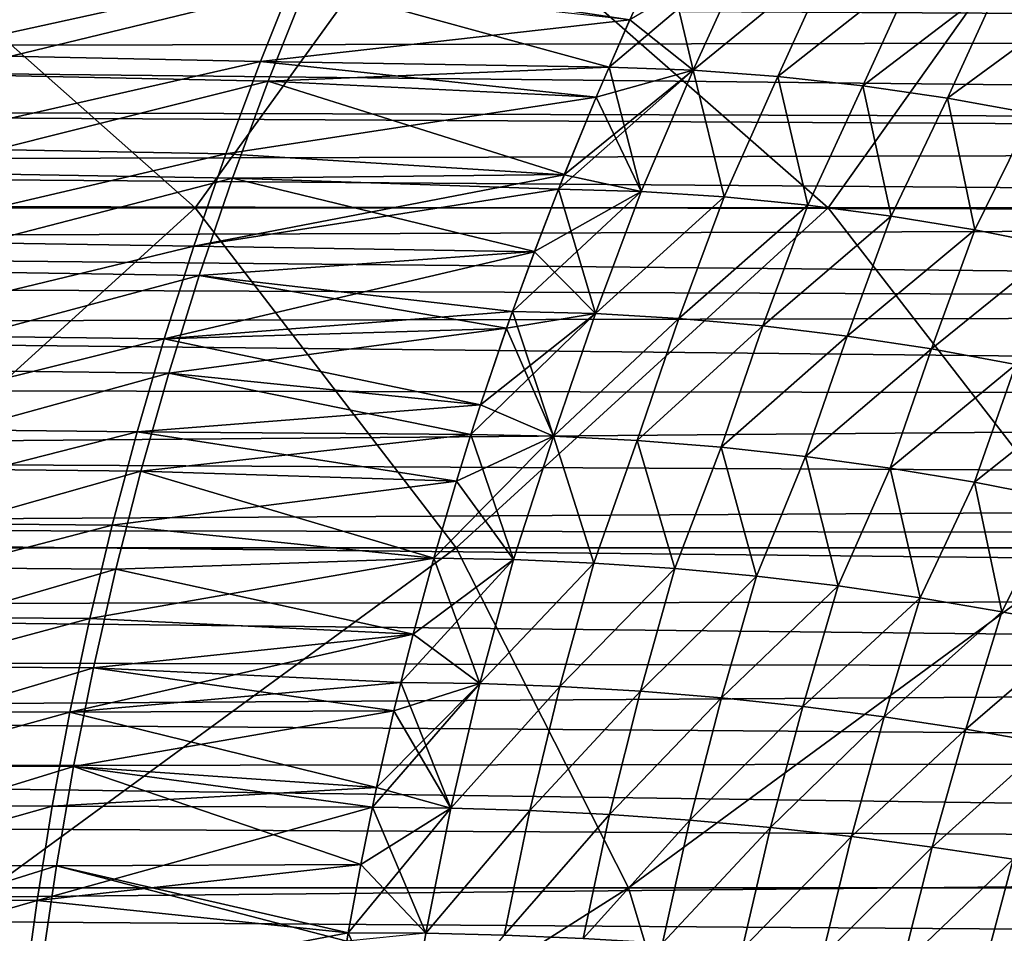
# Model space of a CAD drawing. Header units: metres. Extents: x -24 to 127, y -24 to 24.
# Tile 116 of 151: x 52 to 62, y 7 to 17. Entities that reach past the tile are written whole.
import ezdxf

# ---------------------------------------------------------------- set-up
doc = ezdxf.new("R2010")
doc.units = ezdxf.units.M
doc.layers.add('solid_12_381_051_XXX', color=7, linetype='CONTINUOUS')

msp = doc.modelspace()

# ---------------------------------------------------------------- linework, layer by layer
at = {"layer": 'solid_12_381_051_XXX'}
for points in [[(46.780426, 14.518573, 115.958694), (53.538471, 14.518602, 115.970924), (49.445282, 18.146233, 115.658051)], [(53.538471, 14.518602, 115.970924), (56.157742, 18.146229, 115.657295), (49.445282, 18.146233, 115.658051)], [(53.538471, 14.518602, 115.970924), (60.296593, 14.518552, 115.949799), (56.157742, 18.146229, 115.657295)], [(60.296593, 14.518552, 115.949799), (62.871574, 18.146126, 115.641922), (56.157742, 18.146229, 115.657295)], [(60.296593, 14.518552, 115.949799), (67.054825, 14.518421, 115.915138), (62.871574, 18.146126, 115.641922)], [(58.180069, 16.528931, 145.437912), (58.54208, 17.316856, 145.374512), (54.62751, 17.063671, 145.428513)], [(59.441929, 17.279457, 141.804291), (57.956833, 16.02173, 141.695313), (58.180374, 16.529514, 141.734451)], [(59.441929, 17.279457, 141.804291), (58.855984, 15.989507, 141.704208), (57.956833, 16.02173, 141.695313)], [(58.855946, 15.989521, 145.468109), (58.54208, 17.316856, 145.374512), (58.180069, 16.528931, 145.437912)], [(58.855946, 15.989521, 145.468109), (59.441891, 17.279474, 145.368027), (58.54208, 17.316856, 145.374512)], [(58.855946, 15.989521, 145.468109), (60.34417, 17.206701, 145.361191), (59.441891, 17.279474, 145.368027)], [(59.441929, 17.279457, 141.804291), (60.344208, 17.206684, 141.811127), (58.855984, 15.989507, 141.704208)], [(54.62751, 17.063671, 145.428513), (50.853706, 17.153349, 145.450607), (50.5084, 16.159716, 145.538284)], [(58.855946, 15.989521, 145.468109), (59.759247, 15.923489, 145.458801), (60.34417, 17.206701, 145.361191)], [(60.344208, 17.206684, 141.811127), (59.759285, 15.923472, 141.713516), (58.855984, 15.989507, 141.704208)], [(59.759247, 15.923489, 145.458801), (61.247005, 17.098833, 145.354034), (60.34417, 17.206701, 145.361191)], [(60.344208, 17.206684, 141.811127), (61.247044, 17.098814, 141.818283), (59.759285, 15.923472, 141.713516)], [(54.23431, 16.081783, 145.510757), (54.62751, 17.063671, 145.428513), (50.5084, 16.159716, 145.538284)], [(58.180069, 16.528931, 145.437912), (54.62751, 17.063671, 145.428513), (54.23431, 16.081783, 145.510757)], [(59.759247, 15.923489, 145.458801), (60.664906, 15.824273, 145.449051), (61.247005, 17.098833, 145.354034)], [(61.247044, 17.098814, 141.818283), (60.664944, 15.824256, 141.723267), (59.759285, 15.923472, 141.713516)], [(60.664906, 15.824273, 145.449051), (62.148445, 16.956038, 145.346558), (61.247005, 17.098833, 145.354034)], [(61.247044, 17.098814, 141.818283), (62.148479, 16.956017, 141.82576), (60.664944, 15.824256, 141.723267)], [(50.776482, 15.946418, 141.618896), (51.140331, 16.991846, 141.709717), (54.730217, 16.907053, 141.731766)], [(60.664906, 15.824273, 145.449051), (61.570896, 15.691963, 145.438858), (62.148445, 16.956038, 145.346558)], [(62.148479, 16.956017, 141.82576), (61.57093, 15.691945, 141.733459), (60.664944, 15.824256, 141.723267)], [(61.570896, 15.691963, 145.438858), (63.046524, 16.778486, 145.338776), (62.148445, 16.956038, 145.346558)], [(62.148479, 16.956017, 141.82576), (63.046558, 16.778465, 141.833542), (61.57093, 15.691945, 141.733459)], [(105.000122, 16.856768, 102.954674), (105.000206, 16.360798, 102.545601), (26.59236, 16.799372, 102.906403)], [(50.776482, 15.946418, 141.618896), (54.730217, 16.907053, 141.731766), (54.319172, 15.873388, 141.646423)], [(54.319172, 15.873388, 141.646423), (54.730217, 16.907053, 141.731766), (57.956833, 16.02173, 141.695313)], [(54.730217, 16.907053, 141.731766), (58.180374, 16.529514, 141.734451), (57.956833, 16.02173, 141.695313)], [(105.000206, 16.360798, 102.545601), (27.444098, 16.210161, 102.424873), (26.59236, 16.799372, 102.906403)], [(61.570896, 15.691963, 145.438858), (62.475189, 15.526652, 145.428268), (63.046524, 16.778486, 145.338776)], [(63.046558, 16.778465, 141.833542), (62.475224, 15.526632, 141.744049), (61.57093, 15.691945, 141.733459)], [(57.956772, 16.021694, 145.477005), (58.180069, 16.528931, 145.437912), (54.23431, 16.081783, 145.510757)], [(58.855946, 15.989521, 145.468109), (58.180069, 16.528931, 145.437912), (57.956772, 16.021694, 145.477005)], [(105.000206, 16.360798, 102.545601), (105.000473, 15.371914, 101.781303), (27.444098, 16.210161, 102.424873)], [(105.000473, 15.371914, 101.781303), (28.26298, 15.607072, 101.957138), (27.444098, 16.210161, 102.424873)], [(54.23431, 16.081783, 145.510757), (50.5084, 16.159716, 145.538284), (50.186985, 15.16416, 145.62059)], [(53.866783, 15.097164, 145.587967), (54.23431, 16.081783, 145.510757), (50.186985, 15.16416, 145.62059)], [(57.819183, 15.700223, 145.501099), (54.23431, 16.081783, 145.510757), (53.866783, 15.097164, 145.587967)], [(57.819183, 15.700223, 145.501099), (57.956772, 16.021694, 145.477005), (54.23431, 16.081783, 145.510757)], [(54.319172, 15.873388, 141.646423), (57.956833, 16.02173, 141.695313), (57.819462, 15.70078, 141.671265)], [(58.855984, 15.989507, 141.704208), (57.418591, 14.720517, 141.601074), (57.479641, 14.874347, 141.611755)], [(58.855984, 15.989507, 141.704208), (58.299889, 14.693616, 141.611938), (57.418591, 14.720517, 141.601074)], [(58.855984, 15.989507, 141.704208), (57.479641, 14.874347, 141.611755), (57.819462, 15.70078, 141.671265)], [(58.29985, 14.693629, 145.560364), (57.956772, 16.021694, 145.477005), (57.819183, 15.700223, 145.501099)], [(58.855984, 15.989507, 141.704208), (57.819462, 15.70078, 141.671265), (57.956833, 16.02173, 141.695313)], [(58.29985, 14.693629, 145.560364), (58.855946, 15.989521, 145.468109), (57.956772, 16.021694, 145.477005)], [(58.29985, 14.693629, 145.560364), (59.186722, 14.636124, 145.548981), (58.855946, 15.989521, 145.468109)], [(58.855984, 15.989507, 141.704208), (59.18676, 14.636109, 141.623337), (58.299889, 14.693616, 141.611938)], [(59.186722, 14.636124, 145.548981), (59.759247, 15.923489, 145.458801), (58.855946, 15.989521, 145.468109)], [(58.855984, 15.989507, 141.704208), (59.759285, 15.923472, 141.713516), (59.18676, 14.636109, 141.623337)], [(50.43935, 14.898781, 141.534012), (50.776482, 15.946418, 141.618896), (54.319172, 15.873388, 141.646423)], [(50.43935, 14.898781, 141.534012), (54.319172, 15.873388, 141.646423), (53.936638, 14.836654, 141.566635)], [(53.936638, 14.836654, 141.566635), (54.319172, 15.873388, 141.646423), (57.479641, 14.874347, 141.611755)], [(54.319172, 15.873388, 141.646423), (57.819462, 15.70078, 141.671265), (57.479641, 14.874347, 141.611755)], [(59.186722, 14.636124, 145.548981), (60.077438, 14.548602, 145.537064), (59.759247, 15.923489, 145.458801)], [(59.759285, 15.923472, 141.713516), (60.077473, 14.548586, 141.635254), (59.18676, 14.636109, 141.623337)], [(60.077438, 14.548602, 145.537064), (60.664906, 15.824273, 145.449051), (59.759247, 15.923489, 145.458801)], [(59.759285, 15.923472, 141.713516), (60.664944, 15.824256, 141.723267), (60.077473, 14.548586, 141.635254)], [(60.077438, 14.548602, 145.537064), (60.970043, 14.431082, 145.524628), (60.664906, 15.824273, 145.449051)], [(60.664944, 15.824256, 141.723267), (60.970078, 14.431065, 141.64769), (60.077473, 14.548586, 141.635254)], [(60.970043, 14.431082, 145.524628), (61.570896, 15.691963, 145.438858), (60.664906, 15.824273, 145.449051)], [(60.664944, 15.824256, 141.723267), (61.57093, 15.691945, 141.733459), (60.970078, 14.431065, 141.64769)], [(57.479389, 14.873818, 145.560593), (57.819183, 15.700223, 145.501099), (53.866783, 15.097164, 145.587967)], [(58.29985, 14.693629, 145.560364), (57.819183, 15.700223, 145.501099), (57.479389, 14.873818, 145.560593)], [(60.970043, 14.431082, 145.524628), (61.862579, 14.283578, 145.511703), (61.570896, 15.691963, 145.438858)], [(61.57093, 15.691945, 141.733459), (61.862614, 14.283561, 141.660614), (60.970078, 14.431065, 141.64769)], [(61.862579, 14.283578, 145.511703), (62.475189, 15.526652, 145.428268), (61.570896, 15.691963, 145.438858)], [(61.57093, 15.691945, 141.733459), (62.475224, 15.526632, 141.744049), (61.862614, 14.283561, 141.660614)], [(105.000549, 15.184444, 101.643707), (29.049013, 14.988933, 101.502846), (28.26298, 15.607072, 101.957138)], [(105.000549, 15.184444, 101.643707), (28.26298, 15.607072, 101.957138), (105.000473, 15.371914, 101.781303)], [(61.862579, 14.283578, 145.511703), (62.753101, 14.10611, 145.498306), (62.475189, 15.526652, 145.428268)], [(62.475224, 15.526632, 141.744049), (62.753136, 14.106091, 141.674011), (61.862614, 14.283561, 141.660614)], [(105.000549, 15.184444, 101.643707), (105.000938, 14.410936, 101.099312), (29.049013, 14.988933, 101.502846)], [(53.866783, 15.097164, 145.587967), (50.186985, 15.16416, 145.62059), (49.889462, 14.166681, 145.697525)], [(53.524925, 14.109812, 145.660156), (53.866783, 15.097164, 145.587967), (49.889462, 14.166681, 145.697525)], [(57.479389, 14.873818, 145.560593), (53.866783, 15.097164, 145.587967), (53.524925, 14.109812, 145.660156)], [(105.000938, 14.410936, 101.099312), (29.535139, 14.582333, 101.216789), (29.049013, 14.988933, 101.502846)], [(50.128929, 13.848936, 141.455048), (50.43935, 14.898781, 141.534012), (53.936638, 14.836654, 141.566635)], [(50.128929, 13.848936, 141.455048), (53.936638, 14.836654, 141.566635), (53.582607, 13.796848, 141.492401)], [(57.418552, 14.720533, 145.571243), (57.479389, 14.873818, 145.560593), (53.524925, 14.109812, 145.660156)], [(53.582607, 13.796848, 141.492401), (53.936638, 14.836654, 141.566635), (57.161079, 14.051603, 141.555984)], [(53.936638, 14.836654, 141.566635), (57.479641, 14.874347, 141.611755), (57.418591, 14.720517, 141.601074)], [(53.936638, 14.836654, 141.566635), (57.418591, 14.720517, 141.601074), (57.161079, 14.051603, 141.555984)], [(58.29985, 14.693629, 145.560364), (57.479389, 14.873818, 145.560593), (57.418552, 14.720533, 145.571243)], [(57.160847, 14.051103, 145.616364), (57.418552, 14.720533, 145.571243), (53.524925, 14.109812, 145.660156)], [(57.811577, 13.389882, 145.644348), (57.418552, 14.720533, 145.571243), (57.160847, 14.051103, 145.616364)], [(58.299889, 14.693616, 141.611938), (57.161079, 14.051603, 141.555984), (57.418591, 14.720517, 141.601074)], [(57.811577, 13.389882, 145.644348), (58.29985, 14.693629, 145.560364), (57.418552, 14.720533, 145.571243)], [(58.299889, 14.693616, 141.611938), (56.927246, 13.412933, 141.51503), (57.161079, 14.051603, 141.555984)], [(58.299889, 14.693616, 141.611938), (57.811615, 13.38987, 141.527969), (56.927246, 13.412933, 141.51503)], [(57.811577, 13.389882, 145.644348), (59.186722, 14.636124, 145.548981), (58.29985, 14.693629, 145.560364)], [(57.811577, 13.389882, 145.644348), (58.702888, 13.338118, 145.630798), (59.186722, 14.636124, 145.548981)], [(58.299889, 14.693616, 141.611938), (59.18676, 14.636109, 141.623337), (57.811615, 13.38987, 141.527969)], [(59.18676, 14.636109, 141.623337), (58.702927, 13.338104, 141.541519), (57.811615, 13.38987, 141.527969)], [(58.702888, 13.338118, 145.630798), (60.077438, 14.548602, 145.537064), (59.186722, 14.636124, 145.548981)], [(59.18676, 14.636109, 141.623337), (60.077473, 14.548586, 141.635254), (58.702927, 13.338104, 141.541519)], [(105.000938, 14.410936, 101.099312), (30.014841, 14.160686, 100.93087), (29.535139, 14.582333, 101.216789)], [(49.539005, 10.888773, 116.235718), (53.538471, 14.518602, 115.970924), (46.780426, 14.518573, 115.958694)], [(49.539005, 10.888773, 116.235718), (56.323238, 10.888771, 116.232368), (53.538471, 14.518602, 115.970924)], [(56.323238, 10.888771, 116.232368), (60.296593, 14.518552, 115.949799), (53.538471, 14.518602, 115.970924)], [(56.323238, 10.888771, 116.232368), (63.106236, 10.888709, 116.193085), (60.296593, 14.518552, 115.949799)], [(58.702888, 13.338118, 145.630798), (59.599327, 13.258112, 145.616623), (60.077438, 14.548602, 145.537064)], [(60.077473, 14.548586, 141.635254), (59.599365, 13.258098, 141.555695), (58.702927, 13.338104, 141.541519)], [(59.599327, 13.258112, 145.616623), (60.970043, 14.431082, 145.524628), (60.077438, 14.548602, 145.537064)], [(60.077473, 14.548586, 141.635254), (60.970078, 14.431065, 141.64769), (59.599365, 13.258098, 141.555695)], [(63.106236, 10.888709, 116.193085), (67.054825, 14.518421, 115.915138), (60.296593, 14.518552, 115.949799)], [(105.001587, 13.431623, 100.459579), (30.014841, 14.160686, 100.93087), (105.000938, 14.410936, 101.099312)], [(59.599327, 13.258112, 145.616623), (60.498898, 13.149819, 145.601837), (60.970043, 14.431082, 145.524628)], [(60.970078, 14.431065, 141.64769), (60.498932, 13.149804, 141.57048), (59.599365, 13.258098, 141.555695)], [(60.498898, 13.149819, 145.601837), (61.862579, 14.283578, 145.511703), (60.970043, 14.431082, 145.524628)], [(60.970078, 14.431065, 141.64769), (61.862614, 14.283561, 141.660614), (60.498932, 13.149804, 141.57048)], [(60.498898, 13.149819, 145.601837), (61.399601, 13.013194, 145.586472), (61.862579, 14.283578, 145.511703)], [(61.862614, 14.283561, 141.660614), (61.399635, 13.013178, 141.585846), (60.498932, 13.149804, 141.57048)], [(61.399601, 13.013194, 145.586472), (62.753101, 14.10611, 145.498306), (61.862579, 14.283578, 145.511703)], [(61.862614, 14.283561, 141.660614), (62.753136, 14.106091, 141.674011), (61.399635, 13.013178, 141.585846)], [(105.001587, 13.431623, 100.459579), (30.487209, 13.723649, 100.645042), (30.014841, 14.160686, 100.93087)], [(53.524925, 14.109812, 145.660156), (49.889462, 14.166681, 145.697525), (49.615833, 13.167278, 145.769089)], [(53.20874, 13.119728, 145.72731), (53.524925, 14.109812, 145.660156), (49.615833, 13.167278, 145.769089)], [(57.160847, 14.051103, 145.616364), (53.524925, 14.109812, 145.660156), (53.20874, 13.119728, 145.72731)], [(61.399601, 13.013194, 145.586472), (62.299438, 12.84819, 145.570541), (62.753101, 14.10611, 145.498306)], [(62.753136, 14.106091, 141.674011), (62.299473, 12.848173, 141.601776), (61.399635, 13.013178, 141.585846)], [(56.927216, 13.412968, 145.657272), (57.160847, 14.051103, 145.616364), (53.20874, 13.119728, 145.72731)], [(53.582607, 13.796848, 141.492401), (57.161079, 14.051603, 141.555984), (56.927246, 13.412933, 141.51503)], [(57.811577, 13.389882, 145.644348), (57.160847, 14.051103, 145.616364), (56.927216, 13.412968, 145.657272)], [(49.845219, 12.796883, 141.382004), (50.128929, 13.848936, 141.455048), (53.582607, 13.796848, 141.492401)], [(49.845219, 12.796883, 141.382004), (53.582607, 13.796848, 141.492401), (53.257092, 12.753974, 141.423721)], [(53.257092, 12.753974, 141.423721), (53.582607, 13.796848, 141.492401), (56.863438, 13.232876, 141.50386)], [(53.582607, 13.796848, 141.492401), (56.927246, 13.412933, 141.51503), (56.863438, 13.232876, 141.50386)], [(105.001587, 13.431623, 100.459579), (30.951366, 13.270567, 100.359024), (30.487209, 13.723649, 100.645042)], [(105.002342, 12.483585, 99.884995), (30.951366, 13.270567, 100.359024), (105.001587, 13.431623, 100.459579)], [(56.863228, 13.232405, 145.668488), (56.927216, 13.412968, 145.657272), (53.20874, 13.119728, 145.72731)], [(57.811615, 13.38987, 141.527969), (56.482796, 12.098985, 141.43721), (56.585747, 12.416609, 141.455246)], [(57.811615, 13.38987, 141.527969), (57.365417, 12.079576, 141.451965), (56.482796, 12.098985, 141.43721)], [(57.811615, 13.38987, 141.527969), (56.585747, 12.416609, 141.455246), (56.863438, 13.232876, 141.50386)], [(57.365376, 12.079586, 145.720352), (56.927216, 13.412968, 145.657272), (56.863228, 13.232405, 145.668488)], [(57.811615, 13.38987, 141.527969), (56.863438, 13.232876, 141.50386), (56.927246, 13.412933, 141.51503)], [(57.365376, 12.079586, 145.720352), (57.811577, 13.389882, 145.644348), (56.927216, 13.412968, 145.657272)], [(57.365376, 12.079586, 145.720352), (58.702888, 13.338118, 145.630798), (57.811577, 13.389882, 145.644348)], [(57.811615, 13.38987, 141.527969), (58.702927, 13.338104, 141.541519), (57.365417, 12.079576, 141.451965)], [(105.002342, 12.483585, 99.884995), (31.598822, 12.595098, 99.950417), (30.951366, 13.270567, 100.359024)], [(57.365376, 12.079586, 145.720352), (58.256001, 12.033904, 145.704895), (58.702888, 13.338118, 145.630798)], [(58.702927, 13.338104, 141.541519), (58.256039, 12.033893, 141.467422), (57.365417, 12.079576, 141.451965)], [(58.256001, 12.033904, 145.704895), (59.599327, 13.258112, 145.616623), (58.702888, 13.338118, 145.630798)], [(58.256001, 12.033904, 145.704895), (59.152748, 11.962178, 145.688721), (59.599327, 13.258112, 145.616623)], [(58.702927, 13.338104, 141.541519), (59.599365, 13.258098, 141.555695), (58.256039, 12.033893, 141.467422)], [(59.599365, 13.258098, 141.555695), (59.152786, 11.962165, 141.483597), (58.256039, 12.033893, 141.467422)], [(59.152748, 11.962178, 145.688721), (60.498898, 13.149819, 145.601837), (59.599327, 13.258112, 145.616623)], [(59.599365, 13.258098, 141.555695), (60.498932, 13.149804, 141.57048), (59.152786, 11.962165, 141.483597)], [(53.20874, 13.119728, 145.72731), (49.615833, 13.167278, 145.769089), (49.366093, 12.165952, 145.835281)], [(56.585556, 12.416167, 145.717102), (56.863228, 13.232405, 145.668488), (53.20874, 13.119728, 145.72731)], [(53.257092, 12.753974, 141.423721), (56.863438, 13.232876, 141.50386), (56.585747, 12.416609, 141.455246)], [(57.365376, 12.079586, 145.720352), (56.863228, 13.232405, 145.668488), (56.585556, 12.416167, 145.717102)], [(59.152748, 11.962178, 145.688721), (60.053642, 11.864307, 145.67186), (60.498898, 13.149819, 145.601837)], [(60.498932, 13.149804, 141.57048), (60.053677, 11.864294, 141.500458), (59.152786, 11.962165, 141.483597)], [(60.053642, 11.864307, 145.67186), (61.399601, 13.013194, 145.586472), (60.498898, 13.149819, 145.601837)], [(60.498932, 13.149804, 141.57048), (61.399635, 13.013178, 141.585846), (60.053677, 11.864294, 141.500458)], [(52.918224, 12.126911, 145.789444), (53.20874, 13.119728, 145.72731), (49.366093, 12.165952, 145.835281)], [(56.585556, 12.416167, 145.717102), (53.20874, 13.119728, 145.72731), (52.918224, 12.126911, 145.789444)], [(60.053642, 11.864307, 145.67186), (60.956699, 11.740193, 145.654358), (61.399601, 13.013194, 145.586472)], [(61.399635, 13.013178, 141.585846), (60.956734, 11.740179, 141.51796), (60.053677, 11.864294, 141.500458)], [(60.956699, 11.740193, 145.654358), (62.299438, 12.84819, 145.570541), (61.399601, 13.013194, 145.586472)], [(61.399635, 13.013178, 141.585846), (62.299473, 12.848173, 141.601776), (60.956734, 11.740179, 141.51796)], [(60.956699, 11.740193, 145.654358), (61.859936, 11.589735, 145.6362), (62.299438, 12.84819, 145.570541)], [(62.299473, 12.848173, 141.601776), (61.859966, 11.58972, 141.536118), (60.956734, 11.740179, 141.51796)], [(61.859936, 11.589735, 145.6362), (63.196419, 12.654762, 145.554077), (62.299438, 12.84819, 145.570541)], [(62.299473, 12.848173, 141.601776), (63.196449, 12.654744, 141.61824), (61.859966, 11.58972, 141.536118)], [(49.588226, 11.742621, 141.31488), (49.845219, 12.796883, 141.382004), (53.257092, 12.753974, 141.423721)], [(49.588226, 11.742621, 141.31488), (53.257092, 12.753974, 141.423721), (52.960079, 11.708028, 141.36058)], [(52.960079, 11.708028, 141.36058), (53.257092, 12.753974, 141.423721), (56.482796, 12.098985, 141.43721)], [(53.257092, 12.753974, 141.423721), (56.585747, 12.416609, 141.455246), (56.482796, 12.098985, 141.43721)], [(61.859936, 11.589735, 145.6362), (62.761372, 11.412832, 145.617447), (63.196419, 12.654762, 145.554077)], [(63.196449, 12.654744, 141.61824), (62.761402, 11.412817, 141.554871), (61.859966, 11.58972, 141.536118)], [(105.002342, 12.483585, 99.884995), (32.24522, 11.869222, 99.535187), (31.598822, 12.595098, 99.950417)], [(105.002342, 12.483585, 99.884995), (105.003242, 11.505983, 99.337685), (32.24522, 11.869222, 99.535187)], [(56.482761, 12.099012, 145.735107), (56.585556, 12.416167, 145.717102), (52.918224, 12.126911, 145.789444)], [(57.365376, 12.079586, 145.720352), (56.585556, 12.416167, 145.717102), (56.482761, 12.099012, 145.735107)], [(52.918224, 12.126911, 145.789444), (49.366093, 12.165952, 145.835281), (49.140247, 11.162702, 145.896088)], [(52.653378, 11.131363, 145.846542), (52.918224, 12.126911, 145.789444), (49.140247, 11.162702, 145.896088)], [(56.327011, 11.600811, 145.762375), (52.918224, 12.126911, 145.789444), (52.653378, 11.131363, 145.846542)], [(56.327011, 11.600811, 145.762375), (56.482761, 12.099012, 145.735107), (52.918224, 12.126911, 145.789444)], [(52.960079, 11.708028, 141.36058), (56.482796, 12.098985, 141.43721), (56.327179, 11.601223, 141.409958)], [(56.935753, 10.76345, 145.788895), (56.482761, 12.099012, 145.735107), (56.327011, 11.600811, 145.762375)], [(57.365417, 12.079576, 141.451965), (56.327179, 11.601223, 141.409958), (56.482796, 12.098985, 141.43721)], [(56.935753, 10.76345, 145.788895), (57.365376, 12.079586, 145.720352), (56.482761, 12.099012, 145.735107)], [(57.365417, 12.079576, 141.451965), (56.085236, 10.77871, 141.367599), (56.327179, 11.601223, 141.409958)], [(57.365417, 12.079576, 141.451965), (56.935791, 10.76344, 141.383423), (56.085236, 10.77871, 141.367599)], [(56.935753, 10.76345, 145.788895), (57.794563, 10.726173, 145.772339), (57.365376, 12.079586, 145.720352)], [(57.365417, 12.079576, 141.451965), (57.794601, 10.726163, 141.399979), (56.935791, 10.76344, 141.383423)], [(57.794563, 10.726173, 145.772339), (58.256001, 12.033904, 145.704895), (57.365376, 12.079586, 145.720352)], [(57.365417, 12.079576, 141.451965), (58.256039, 12.033893, 141.467422), (57.794601, 10.726163, 141.399979)], [(57.794563, 10.726173, 145.772339), (58.659878, 10.666761, 145.755051), (58.256001, 12.033904, 145.704895)], [(58.256039, 12.033893, 141.467422), (58.659912, 10.66675, 141.417267), (57.794601, 10.726163, 141.399979)], [(58.659878, 10.666761, 145.755051), (59.152748, 11.962178, 145.688721), (58.256001, 12.033904, 145.704895)], [(58.256039, 12.033893, 141.467422), (59.152786, 11.962165, 141.483597), (58.659912, 10.66675, 141.417267)], [(58.659878, 10.666761, 145.755051), (59.529957, 10.585083, 145.737061), (59.152748, 11.962178, 145.688721)], [(59.152786, 11.962165, 141.483597), (59.529991, 10.585071, 141.435257), (58.659912, 10.66675, 141.417267)], [(59.529957, 10.585083, 145.737061), (60.053642, 11.864307, 145.67186), (59.152748, 11.962178, 145.688721)], [(59.152786, 11.962165, 141.483597), (60.053677, 11.864294, 141.500458), (59.529991, 10.585071, 141.435257)], [(105.003242, 11.505983, 99.337685), (32.891663, 11.095992, 99.120743), (32.24522, 11.869222, 99.535187)], [(59.529957, 10.585083, 145.737061), (60.403049, 10.481009, 145.718384), (60.053642, 11.864307, 145.67186)], [(60.053677, 11.864294, 141.500458), (60.403084, 10.480996, 141.453934), (59.529991, 10.585071, 141.435257)], [(60.403049, 10.481009, 145.718384), (60.956699, 11.740193, 145.654358), (60.053642, 11.864307, 145.67186)], [(60.053677, 11.864294, 141.500458), (60.956734, 11.740179, 141.51796), (60.403084, 10.480996, 141.453934)], [(49.357944, 10.686152, 141.253677), (49.588226, 11.742621, 141.31488), (52.960079, 11.708028, 141.36058)], [(49.357944, 10.686152, 141.253677), (52.960079, 11.708028, 141.36058), (52.691578, 10.659013, 141.302994)], [(52.691578, 10.659013, 141.302994), (52.960079, 11.708028, 141.36058), (56.085236, 10.77871, 141.367599)], [(52.960079, 11.708028, 141.36058), (56.327179, 11.601223, 141.409958), (56.085236, 10.77871, 141.367599)], [(60.403049, 10.481009, 145.718384), (61.27742, 10.354408, 145.699066), (60.956699, 11.740193, 145.654358)], [(60.956734, 11.740179, 141.51796), (61.277451, 10.354395, 141.473251), (60.403084, 10.480996, 141.453934)], [(61.27742, 10.354408, 145.699066), (61.859936, 11.589735, 145.6362), (60.956699, 11.740193, 145.654358)], [(60.956734, 11.740179, 141.51796), (61.859966, 11.58972, 141.536118), (61.277451, 10.354395, 141.473251)], [(56.085197, 10.778723, 145.804718), (56.327011, 11.600811, 145.762375), (52.653378, 11.131363, 145.846542)], [(56.935753, 10.76345, 145.788895), (56.327011, 11.600811, 145.762375), (56.085197, 10.778723, 145.804718)], [(61.27742, 10.354408, 145.699066), (62.151314, 10.20515, 145.679108), (61.859936, 11.589735, 145.6362)], [(61.859966, 11.58972, 141.536118), (62.151344, 10.205136, 141.49321), (61.277451, 10.354395, 141.473251)], [(62.151314, 10.20515, 145.679108), (62.761372, 11.412832, 145.617447), (61.859936, 11.589735, 145.6362)], [(61.859966, 11.58972, 141.536118), (62.761402, 11.412817, 141.554871), (62.151344, 10.205136, 141.49321)], [(103.852417, 11.002945, 99.070328), (32.891663, 11.095992, 99.120743), (105.003242, 11.505983, 99.337685)], [(62.151314, 10.20515, 145.679108), (63.022995, 10.033105, 145.658539), (62.761372, 11.412832, 145.617447)], [(62.761402, 11.412817, 141.554871), (63.023026, 10.033091, 141.513779), (62.151344, 10.205136, 141.49321)], [(52.653378, 11.131363, 145.846542), (49.140247, 11.162702, 145.896088), (48.93829, 10.157529, 145.951538)], [(102.735916, 10.354203, 98.750389), (33.539074, 10.277116, 98.711868), (32.891663, 11.095992, 99.120743)], [(102.735916, 10.354203, 98.750389), (32.891663, 11.095992, 99.120743), (103.852417, 11.002945, 99.070328)], [(52.414204, 10.133081, 145.898636), (52.653378, 11.131363, 145.846542), (48.93829, 10.157529, 145.951538)], [(56.085197, 10.778723, 145.804718), (52.653378, 11.131363, 145.846542), (52.414204, 10.133081, 145.898636)], [(51.360538, 7.255865, 116.4375), (56.323238, 10.888771, 116.232368), (49.539005, 10.888773, 116.235718)], [(51.360538, 7.255865, 116.4375), (58.163479, 7.255854, 116.419991), (56.323238, 10.888771, 116.232368)], [(58.163479, 7.255854, 116.419991), (63.106236, 10.888709, 116.193085), (56.323238, 10.888771, 116.232368)], [(58.163479, 7.255854, 116.419991), (64.962837, 7.255803, 116.377068), (63.106236, 10.888709, 116.193085)], [(55.864685, 9.966336, 145.843323), (56.085197, 10.778723, 145.804718), (52.414204, 10.133081, 145.898636)], [(52.691578, 10.659013, 141.302994), (56.085236, 10.77871, 141.367599), (55.864819, 9.966688, 141.32901)], [(56.935791, 10.76344, 141.383423), (55.734337, 9.451248, 141.306152), (55.864819, 9.966688, 141.32901)], [(56.935791, 10.76344, 141.383423), (56.578735, 9.43954, 141.323334), (55.734337, 9.451248, 141.306152)], [(56.578693, 9.439548, 145.848984), (56.085197, 10.778723, 145.804718), (55.864685, 9.966336, 145.843323)], [(56.935791, 10.76344, 141.383423), (55.864819, 9.966688, 141.32901), (56.085236, 10.77871, 141.367599)], [(56.578693, 9.439548, 145.848984), (56.935753, 10.76345, 145.788895), (56.085197, 10.778723, 145.804718)], [(56.578693, 9.439548, 145.848984), (57.794563, 10.726173, 145.772339), (56.935753, 10.76345, 145.788895)], [(56.578693, 9.439548, 145.848984), (57.43148, 9.407953, 145.831039), (57.794563, 10.726173, 145.772339)], [(56.935791, 10.76344, 141.383423), (57.794601, 10.726163, 141.399979), (56.578735, 9.43954, 141.323334)], [(57.794601, 10.726163, 141.399979), (57.431519, 9.407944, 141.341263), (56.578735, 9.43954, 141.323334)], [(57.43148, 9.407953, 145.831039), (58.659878, 10.666761, 145.755051), (57.794563, 10.726173, 145.772339)], [(57.794601, 10.726163, 141.399979), (58.659912, 10.66675, 141.417267), (57.431519, 9.407944, 141.341263)], [(49.154373, 9.627474, 141.19841), (49.357944, 10.686152, 141.253677), (52.691578, 10.659013, 141.302994)], [(49.154373, 9.627474, 141.19841), (52.691578, 10.659013, 141.302994), (52.45158, 9.606927, 141.250977)], [(52.45158, 9.606927, 141.250977), (52.691578, 10.659013, 141.302994), (55.864819, 9.966688, 141.32901)], [(57.43148, 9.407953, 145.831039), (58.291103, 9.356698, 145.812332), (58.659878, 10.666761, 145.755051)], [(58.659912, 10.66675, 141.417267), (58.291142, 9.356688, 141.359985), (57.431519, 9.407944, 141.341263)], [(58.291103, 9.356698, 145.812332), (59.529957, 10.585083, 145.737061), (58.659878, 10.666761, 145.755051)], [(58.659912, 10.66675, 141.417267), (59.529991, 10.585071, 141.435257), (58.291142, 9.356688, 141.359985)], [(58.291103, 9.356698, 145.812332), (59.155914, 9.285625, 145.792877), (59.529957, 10.585083, 145.737061)], [(59.529991, 10.585071, 141.435257), (59.155952, 9.285613, 141.37944), (58.291142, 9.356688, 141.359985)], [(59.155914, 9.285625, 145.792877), (60.403049, 10.481009, 145.718384), (59.529957, 10.585083, 145.737061)], [(59.529991, 10.585071, 141.435257), (60.403084, 10.480996, 141.453934), (59.155952, 9.285613, 141.37944)], [(59.155914, 9.285625, 145.792877), (60.024269, 9.194573, 145.772705), (60.403049, 10.481009, 145.718384)], [(60.403084, 10.480996, 141.453934), (60.024307, 9.194562, 141.399612), (59.155952, 9.285613, 141.37944)], [(60.024269, 9.194573, 145.772705), (61.27742, 10.354408, 145.699066), (60.403049, 10.481009, 145.718384)], [(60.403084, 10.480996, 141.453934), (61.277451, 10.354395, 141.473251), (60.024307, 9.194562, 141.399612)], [(101.663414, 9.543761, 98.373253), (33.539074, 10.277116, 98.711868), (102.735916, 10.354203, 98.750389)], [(60.024269, 9.194573, 145.772705), (60.89452, 9.083386, 145.751831), (61.27742, 10.354408, 145.699066)], [(61.277451, 10.354395, 141.473251), (60.894554, 9.083374, 141.420486), (60.024307, 9.194562, 141.399612)], [(60.89452, 9.083386, 145.751831), (62.151314, 10.20515, 145.679108), (61.27742, 10.354408, 145.699066)], [(61.277451, 10.354395, 141.473251), (62.151344, 10.205136, 141.49321), (60.894554, 9.083374, 141.420486)], [(101.663414, 9.543761, 98.373253), (33.977642, 9.697211, 98.444412), (33.539074, 10.277116, 98.711868)], [(60.89452, 9.083386, 145.751831), (61.765015, 8.951905, 145.730286), (62.151314, 10.20515, 145.679108)], [(62.151344, 10.205136, 141.49321), (61.765049, 8.951893, 141.442032), (60.894554, 9.083374, 141.420486)], [(61.765015, 8.951905, 145.730286), (63.022995, 10.033105, 145.658539), (62.151314, 10.20515, 145.679108)], [(62.151344, 10.205136, 141.49321), (63.023026, 10.033091, 141.513779), (61.765049, 8.951893, 141.442032)], [(52.414204, 10.133081, 145.898636), (48.93829, 10.157529, 145.951538), (48.760227, 9.150432, 146.001602)], [(52.200703, 9.132069, 145.945679), (52.414204, 10.133081, 145.898636), (48.760227, 9.150432, 146.001602)], [(55.864685, 9.966336, 145.843323), (52.414204, 10.133081, 145.898636), (52.200703, 9.132069, 145.945679)], [(61.765015, 8.951905, 145.730286), (62.634113, 8.799972, 145.708099), (63.022995, 10.033105, 145.658539)], [(63.023026, 10.033091, 141.513779), (62.634144, 8.799958, 141.464218), (61.765049, 8.951893, 141.442032)], [(55.734299, 9.451255, 145.866165), (55.864685, 9.966336, 145.843323), (52.200703, 9.132069, 145.945679)], [(52.45158, 9.606927, 141.250977), (55.864819, 9.966688, 141.32901), (55.734337, 9.451248, 141.306152)], [(56.578693, 9.439548, 145.848984), (55.864685, 9.966336, 145.843323), (55.734299, 9.451255, 145.866165)], [(101.663414, 9.543761, 98.373253), (34.394939, 9.119555, 98.193382), (33.977642, 9.697211, 98.444412)], [(48.97752, 8.566587, 141.149063), (49.154373, 9.627474, 141.19841), (52.45158, 9.606927, 141.250977)], [(48.97752, 8.566587, 141.149063), (52.45158, 9.606927, 141.250977), (52.240097, 8.551771, 141.204498)], [(52.240097, 8.551771, 141.204498), (52.45158, 9.606927, 141.250977), (55.660755, 9.147082, 141.293274)], [(52.45158, 9.606927, 141.250977), (55.734337, 9.451248, 141.306152), (55.660755, 9.147082, 141.293274)], [(100.711258, 8.626493, 97.994698), (34.394939, 9.119555, 98.193382), (101.663414, 9.543761, 98.373253)], [(55.660637, 9.146759, 145.879059), (55.734299, 9.451255, 145.866165), (52.200703, 9.132069, 145.945679)], [(56.578735, 9.43954, 141.323334), (55.430466, 8.117954, 141.252945), (55.475105, 8.327863, 141.260773)], [(56.578735, 9.43954, 141.323334), (56.266895, 8.108844, 141.27121), (55.430466, 8.117954, 141.252945)], [(56.578735, 9.43954, 141.323334), (55.475105, 8.327863, 141.260773), (55.660755, 9.147082, 141.293274)], [(56.266857, 8.10885, 145.901108), (55.734299, 9.451255, 145.866165), (55.660637, 9.146759, 145.879059)], [(56.578735, 9.43954, 141.323334), (55.660755, 9.147082, 141.293274), (55.734337, 9.451248, 141.306152)], [(56.266857, 8.10885, 145.901108), (56.578693, 9.439548, 145.848984), (55.734299, 9.451255, 145.866165)], [(56.266857, 8.10885, 145.901108), (57.43148, 9.407953, 145.831039), (56.578693, 9.439548, 145.848984)], [(56.266857, 8.10885, 145.901108), (57.111618, 8.082739, 145.882019), (57.43148, 9.407953, 145.831039)], [(56.578735, 9.43954, 141.323334), (57.431519, 9.407944, 141.341263), (56.266895, 8.108844, 141.27121)], [(57.431519, 9.407944, 141.341263), (57.111656, 8.08273, 141.290298), (56.266895, 8.108844, 141.27121)], [(57.111618, 8.082739, 145.882019), (58.291103, 9.356698, 145.812332), (57.43148, 9.407953, 145.831039)], [(57.111618, 8.082739, 145.882019), (57.963226, 8.039577, 145.862152), (58.291103, 9.356698, 145.812332)], [(57.431519, 9.407944, 141.341263), (58.291142, 9.356688, 141.359985), (57.111656, 8.08273, 141.290298)], [(58.291142, 9.356688, 141.359985), (57.963261, 8.039568, 141.310165), (57.111656, 8.08273, 141.290298)], [(57.963226, 8.039577, 145.862152), (59.155914, 9.285625, 145.792877), (58.291103, 9.356698, 145.812332)], [(58.291142, 9.356688, 141.359985), (59.155952, 9.285613, 141.37944), (57.963261, 8.039568, 141.310165)], [(57.963226, 8.039577, 145.862152), (58.820164, 7.97919, 145.841507), (59.155914, 9.285625, 145.792877)], [(59.155952, 9.285613, 141.37944), (58.820198, 7.979181, 141.330811), (57.963261, 8.039568, 141.310165)], [(58.820164, 7.97919, 145.841507), (60.024269, 9.194573, 145.772705), (59.155914, 9.285625, 145.792877)], [(59.155952, 9.285613, 141.37944), (60.024307, 9.194562, 141.399612), (58.820198, 7.979181, 141.330811)], [(52.200703, 9.132069, 145.945679), (48.760227, 9.150432, 146.001602), (48.606056, 8.141411, 146.04631)], [(55.475002, 8.327569, 145.91156), (55.660637, 9.146759, 145.879059), (52.200703, 9.132069, 145.945679)], [(52.240097, 8.551771, 141.204498), (55.660755, 9.147082, 141.293274), (55.475105, 8.327863, 141.260773)], [(56.266857, 8.10885, 145.901108), (55.660637, 9.146759, 145.879059), (55.475002, 8.327569, 145.91156)], [(58.820164, 7.97919, 145.841507), (59.68092, 7.901405, 145.820114), (60.024269, 9.194573, 145.772705)], [(60.024307, 9.194562, 141.399612), (59.680958, 7.901395, 141.352203), (58.820198, 7.979181, 141.330811)], [(59.68092, 7.901405, 145.820114), (60.89452, 9.083386, 145.751831), (60.024269, 9.194573, 145.772705)], [(60.024307, 9.194562, 141.399612), (60.894554, 9.083374, 141.420486), (59.680958, 7.901395, 141.352203)], [(100.711258, 8.626493, 97.994698), (34.789551, 8.542077, 97.959404), (34.394939, 9.119555, 98.193382)], [(52.012867, 8.128324, 145.987717), (52.200703, 9.132069, 145.945679), (48.606056, 8.141411, 146.04631)], [(55.475002, 8.327569, 145.91156), (52.200703, 9.132069, 145.945679), (52.012867, 8.128324, 145.987717)], [(59.68092, 7.901405, 145.820114), (60.543987, 7.806046, 145.798004), (60.89452, 9.083386, 145.751831)], [(60.894554, 9.083374, 141.420486), (60.544022, 7.806036, 141.374313), (59.680958, 7.901395, 141.352203)], [(60.543987, 7.806046, 145.798004), (61.765015, 8.951905, 145.730286), (60.89452, 9.083386, 145.751831)], [(60.894554, 9.083374, 141.420486), (61.765049, 8.951893, 141.442032), (60.544022, 7.806036, 141.374313)], [(60.543987, 7.806046, 145.798004), (61.407852, 7.692938, 145.775192), (61.765015, 8.951905, 145.730286)], [(61.765049, 8.951893, 141.442032), (61.407883, 7.692927, 141.397125), (60.544022, 7.806036, 141.374313)], [(61.407852, 7.692938, 145.775192), (62.634113, 8.799972, 145.708099), (61.765015, 8.951905, 145.730286)], [(61.765049, 8.951893, 141.442032), (62.634144, 8.799958, 141.464218), (61.407883, 7.692927, 141.397125)], [(61.407852, 7.692938, 145.775192), (62.271, 7.561907, 145.751709), (62.634113, 8.799972, 145.708099)], [(62.634144, 8.799958, 141.464218), (62.27103, 7.561896, 141.420609), (61.407883, 7.692927, 141.397125)], [(99.902351, 7.642428, 97.628105), (34.789551, 8.542077, 97.959404), (100.711258, 8.626493, 97.994698)], [(99.902351, 7.642428, 97.628105), (35.159813, 7.964255, 97.739021), (34.789551, 8.542077, 97.959404)], [(48.827377, 7.503493, 141.105637), (48.97752, 8.566587, 141.149063), (52.240097, 8.551771, 141.204498)], [(48.827377, 7.503493, 141.105637), (52.240097, 8.551771, 141.204498), (52.057117, 7.493545, 141.163559)], [(52.057117, 7.493545, 141.163559), (52.240097, 8.551771, 141.204498), (55.30748, 7.507985, 141.231415)], [(52.240097, 8.551771, 141.204498), (55.430466, 8.117954, 141.252945), (55.30748, 7.507985, 141.231415)], [(52.240097, 8.551771, 141.204498), (55.475105, 8.327863, 141.260773), (55.430466, 8.117954, 141.252945)], [(55.430424, 8.117961, 145.919373), (55.475002, 8.327569, 145.91156), (52.012867, 8.128324, 145.987717)], [(56.266857, 8.10885, 145.901108), (55.475002, 8.327569, 145.91156), (55.430424, 8.117961, 145.919373)], [(52.012867, 8.128324, 145.987717), (48.606056, 8.141411, 146.04631), (48.475777, 7.130467, 146.085632)], [(51.850704, 7.121846, 146.024704), (52.012867, 8.128324, 145.987717), (48.475777, 7.130467, 146.085632)], [(55.430424, 8.117961, 145.919373), (52.012867, 8.128324, 145.987717), (51.850704, 7.121846, 146.024704)], [(55.307388, 7.50772, 145.940918), (55.430424, 8.117961, 145.919373), (51.850704, 7.121846, 146.024704)], [(56.266895, 8.108844, 141.27121), (55.173412, 6.77805, 141.207947), (55.30748, 7.507985, 141.231415)], [(56.266895, 8.108844, 141.27121), (56.001263, 6.77131, 141.227097), (55.173412, 6.77805, 141.207947)], [(56.001225, 6.771316, 145.945221), (55.430424, 8.117961, 145.919373), (55.307388, 7.50772, 145.940918)], [(56.266895, 8.108844, 141.27121), (55.30748, 7.507985, 141.231415), (55.430466, 8.117954, 141.252945)], [(56.001225, 6.771316, 145.945221), (56.266857, 8.10885, 145.901108), (55.430424, 8.117961, 145.919373)], [(56.001225, 6.771316, 145.945221), (57.111618, 8.082739, 145.882019), (56.266857, 8.10885, 145.901108)], [(56.266895, 8.108844, 141.27121), (57.111656, 8.08273, 141.290298), (56.001263, 6.77131, 141.227097)], [(56.001225, 6.771316, 145.945221), (56.836948, 6.750392, 145.925232), (57.111618, 8.082739, 145.882019)], [(57.111656, 8.08273, 141.290298), (56.836983, 6.750385, 141.247086), (56.001263, 6.77131, 141.227097)], [(56.836948, 6.750392, 145.925232), (57.963226, 8.039577, 145.862152), (57.111618, 8.082739, 145.882019)], [(56.836948, 6.750392, 145.925232), (57.679203, 6.715106, 145.904449), (57.963226, 8.039577, 145.862152)], [(57.111656, 8.08273, 141.290298), (57.963261, 8.039568, 141.310165), (56.836983, 6.750385, 141.247086)], [(57.963261, 8.039568, 141.310165), (57.679237, 6.7151, 141.267868), (56.836983, 6.750385, 141.247086)], [(57.679203, 6.715106, 145.904449), (58.820164, 7.97919, 145.841507), (57.963226, 8.039577, 145.862152)], [(57.963261, 8.039568, 141.310165), (58.820198, 7.979181, 141.330811), (57.679237, 6.7151, 141.267868)], [(99.902351, 7.642428, 97.628105), (35.71257, 7.005532, 97.420563), (35.159813, 7.964255, 97.739021)], [(57.679203, 6.715106, 145.904449), (58.526642, 6.665282, 145.882874), (58.820164, 7.97919, 145.841507)], [(58.820198, 7.979181, 141.330811), (58.526676, 6.665274, 141.289444), (57.679237, 6.7151, 141.267868)], [(58.526642, 6.665282, 145.882874), (59.68092, 7.901405, 145.820114), (58.820164, 7.97919, 145.841507)], [(58.526642, 6.665282, 145.882874), (59.37793, 6.600738, 145.86055), (59.68092, 7.901405, 145.820114)], [(58.820198, 7.979181, 141.330811), (59.680958, 7.901395, 141.352203), (58.526676, 6.665274, 141.289444)], [(59.680958, 7.901395, 141.352203), (59.37796, 6.60073, 141.311768), (58.526676, 6.665274, 141.289444)], [(59.37793, 6.600738, 145.86055), (60.543987, 7.806046, 145.798004), (59.68092, 7.901405, 145.820114)], [(59.680958, 7.901395, 141.352203), (60.544022, 7.806036, 141.374313), (59.37796, 6.60073, 141.311768)], [(59.37793, 6.600738, 145.86055), (60.231716, 6.521298, 145.837479), (60.543987, 7.806046, 145.798004)], [(60.544022, 7.806036, 141.374313), (60.231747, 6.52129, 141.334839), (59.37796, 6.60073, 141.311768)], [(60.231716, 6.521298, 145.837479), (61.407852, 7.692938, 145.775192), (60.543987, 7.806046, 145.798004)], [(60.544022, 7.806036, 141.374313), (61.407883, 7.692927, 141.397125), (60.231747, 6.52129, 141.334839)], [(60.231716, 6.521298, 145.837479), (61.086658, 6.426783, 145.813705), (61.407852, 7.692938, 145.775192)], [(61.407883, 7.692927, 141.397125), (61.086689, 6.426774, 141.358612), (60.231747, 6.52129, 141.334839)], [(61.086658, 6.426783, 145.813705), (62.271, 7.561907, 145.751709), (61.407852, 7.692938, 145.775192)], [(61.407883, 7.692927, 141.397125), (62.27103, 7.561896, 141.420609), (61.086689, 6.426774, 141.358612)], [(99.190849, 6.554271, 97.287514), (35.71257, 7.005532, 97.420563), (99.902351, 7.642428, 97.628105)], [(48.703949, 6.43819, 141.068146), (48.827377, 7.503493, 141.105637), (52.057117, 7.493545, 141.163559)], [(48.703949, 6.43819, 141.068146), (52.057117, 7.493545, 141.163559), (51.902649, 6.432249, 141.128189)], [(55.17337, 6.778055, 145.964371), (55.307388, 7.50772, 145.940918), (51.850704, 7.121846, 146.024704)], [(51.902649, 6.432249, 141.128189), (52.057117, 7.493545, 141.163559), (55.157581, 6.686393, 141.20517)], [(52.057117, 7.493545, 141.163559), (55.30748, 7.507985, 141.231415), (55.173412, 6.77805, 141.207947)], [(52.057117, 7.493545, 141.163559), (55.173412, 6.77805, 141.207947), (55.157581, 6.686393, 141.20517)], [(56.001225, 6.771316, 145.945221), (55.307388, 7.50772, 145.940918), (55.17337, 6.778055, 145.964371)], [(61.086658, 6.426783, 145.813705), (61.941418, 6.317014, 145.78923), (62.271, 7.561907, 145.751709)], [(62.27103, 7.561896, 141.420609), (61.941444, 6.317005, 141.383087), (61.086689, 6.426774, 141.358612)], [(61.941418, 6.317014, 145.78923), (63.131916, 7.412811, 145.72757), (62.271, 7.561907, 145.751709)], [(62.27103, 7.561896, 141.420609), (63.131947, 7.4128, 141.444748), (61.941444, 6.317005, 141.383087)], [(61.941418, 6.317014, 145.78923), (62.794643, 6.191848, 145.764099), (63.131916, 7.412811, 145.72757)], [(63.131947, 7.4128, 141.444748), (62.79467, 6.191839, 141.408218), (61.941444, 6.317005, 141.383087)], [(45.626949, 3.619823, 116.529434), (52.440327, 3.619837, 116.543633), (51.360538, 7.255865, 116.4375)], [(52.440327, 3.619837, 116.543633), (58.163479, 7.255854, 116.419991), (51.360538, 7.255865, 116.4375)], [(52.440327, 3.619837, 116.543633), (59.253815, 3.619829, 116.529961), (58.163479, 7.255854, 116.419991)], [(59.253815, 3.619829, 116.529961), (64.962837, 7.255803, 116.377068), (58.163479, 7.255854, 116.419991)], [(59.253815, 3.619829, 116.529961), (66.061768, 3.619801, 116.492737), (64.962837, 7.255803, 116.377068)], [(51.850704, 7.121846, 146.024704), (48.475777, 7.130467, 146.085632), (48.369392, 6.117599, 146.119583)], [(51.714214, 6.112636, 146.056686), (51.850704, 7.121846, 146.024704), (48.369392, 6.117599, 146.119583)], [(55.17337, 6.778055, 145.964371), (51.850704, 7.121846, 146.024704), (51.714214, 6.112636, 146.056686)], [(99.190849, 6.554271, 97.287514), (36.185429, 6.052796, 97.147064), (35.71257, 7.005532, 97.420563)], [(55.157497, 6.686156, 145.967163), (55.17337, 6.778055, 145.964371), (51.714214, 6.112636, 146.056686)], [(55.781067, 5.426943, 145.981369), (55.17337, 6.778055, 145.964371), (55.157497, 6.686156, 145.967163)], [(56.001263, 6.77131, 141.227097), (55.157581, 6.686393, 141.20517), (55.173412, 6.77805, 141.207947)], [(55.781067, 5.426943, 145.981369), (56.001225, 6.771316, 145.945221), (55.17337, 6.778055, 145.964371)], [(55.781067, 5.426943, 145.981369), (56.836948, 6.750392, 145.925232), (56.001225, 6.771316, 145.945221)]]:
    msp.add_3dface(points, dxfattribs=at)

doc.saveas('drawing.dxf')
